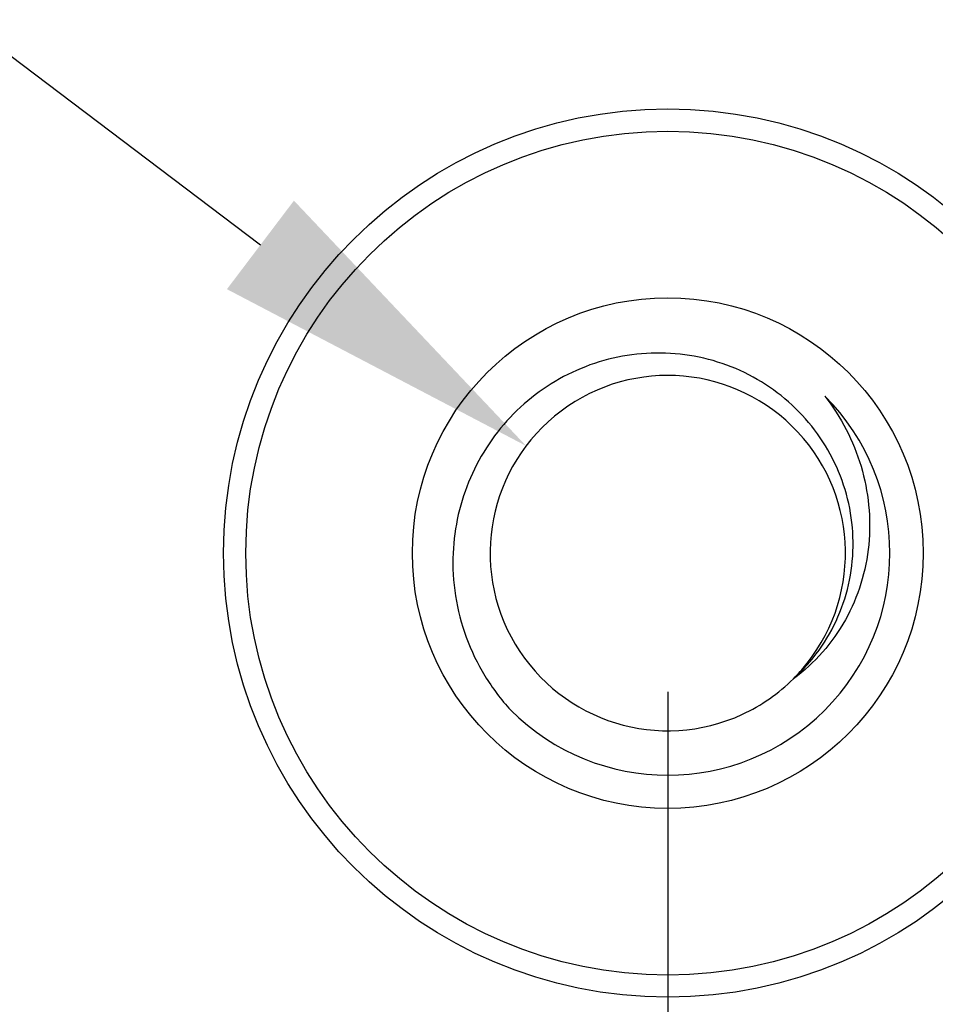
# Model space of a CAD drawing. Header units: millimetres. Extents: x 170 to 326, y 157 to 284.
# Tile 51 of 117: x 272.48 to 276.6, y 229.62 to 234.05. Entities that reach past the tile are written whole.
import ezdxf

# ---------------------------------------------------------------- set-up
doc = ezdxf.new("R2010")
doc.units = ezdxf.units.MM
doc.header["$LTSCALE"] = 30.734
doc.header["$PDMODE"] = 3
doc.header["$PDSIZE"] = 0.3125
doc.layers.get('0').update_dxf_attribs({"linetype": 'CONTINUOUS'})
doc.layers.get('Defpoints').update_dxf_attribs({"linetype": 'CONTINUOUS'})
doc.layers.add('dim', color=6, linetype='CONTINUOUS', lineweight=9)
doc.styles.add('Verdana', font='verdana.ttf', dxfattribs={"height": 2.5})
doc.dimstyles.new('aaaaaaaa 3.0', dxfattribs={"dimtxt": 2.5, "dimasz": 1.5, "dimexe": 1.25, "dimexo": 0.625, "dimtad": 1, "dimdec": 1, "dimzin": 9, "dimdsep": 46, "dimtxsty": 'Verdana', "dimcen": 0, "dimazin": 0, "dimtfac": 1, "dimtofl": 0, "dimtmove": 0, "dimatfit": 3, "dimfxl": 1, "dimlwd": 25, "dimlwe": 25, "dimarcsym": 0})

# ---------------------------------------------------------------- blocks, each defined once
blk = doc.blocks.new('*D20')
at = {"layer": 'Defpoints', "color": 0}
for p in [(263.3985, 231.6513), (275.3985, 231.6513), (275.3985, 205.6674)]:
    blk.add_point(p, dxfattribs=at)
at = {"layer": 'dim', "color": 0, "lineweight": 25}
for p, q in [((263.3985, 231.0263), (263.3985, 204.4174)), ((275.3985, 231.0263), (275.3985, 204.4174)), ((264.8985, 205.6674), (273.8985, 205.6674))]:
    blk.add_line(p, q, dxfattribs=at)
at = {"layer": 'dim', "color": 0}
for points in [[(264.8985, 205.9174), (264.8985, 205.4174), (263.3985, 205.6674)], [(273.8985, 205.4174), (273.8985, 205.9174), (275.3985, 205.6674)]]:
    blk.add_solid(points, dxfattribs=at)
at = {"layer": 'dim', "color": 0, "insert": (269.3985, 207.5684), "char_height": 2.5, "attachment_point": 5, "style": 'Verdana'}
blk.add_mtext('12', dxfattribs=at)
blk = doc.blocks.new('*D22')
at = {"layer": 'Defpoints', "color": 0}
for p in [(274.7606, 232.134), (276.0365, 231.1686)]:
    blk.add_point(p, dxfattribs=at)
at = {"layer": 'dim', "color": 0, "lineweight": 25}
blk.add_line((258.9163, 244.1233), (273.5644, 233.0392), dxfattribs=at)
at = {"layer": 'dim', "color": 0}
blk.add_solid([(273.4136, 232.8398), (273.7153, 233.2385), (274.7606, 232.134)], dxfattribs=at)
at = {"layer": 'dim', "color": 0, "insert": (267.0097, 240.8408), "char_height": 2.5, "attachment_point": 5, "rotation": 322.8856, "style": 'Verdana'}
blk.add_mtext('4-M2{\\f宋体|b0|i0|c134|p2;螺柱}', dxfattribs=at)

msp = doc.modelspace()

# ---------------------------------------------------------------- linework, layer by layer
at = {"linetype": 'Continuous'}
for radius in [2, 1.9, 1.15]:
    msp.add_circle((275.3985, 231.6513), radius, dxfattribs=at)
for centre, radius, start, end in [((275.3985, 231.6513), 0.8, 318.9523, 294.8519), ((275.3985, 231.6513), 1, 224.9869, 44.9869), ((275.3988, 231.6511), 0.7996, 314.9932, 318.1244), ((275.4005, 231.6496), 0.7974, 318.1256, 318.9532), ((275.3984, 231.6515), 0.8002, 294.8551, 314.984)]:
    msp.add_arc(centre, radius, start, end, dxfattribs=at)
for points, knots in [([(275.9641, 231.0855), (276.007, 231.1241), (276.0846, 231.2108), (276.1705, 231.3624), (276.2227, 231.5288), (276.2389, 231.7023), (276.2191, 231.8754), (276.1644, 232.0409), (276.0774, 232.1918), (275.9619, 232.3223), (275.8229, 232.4274), (275.666, 232.5031), (275.4974, 232.5468), (275.3235, 232.5573), (275.1509, 232.5344), (274.9857, 232.4792), (274.8338, 232.3941), (274.7448, 232.3193), (274.7042, 232.2783)], [0, 0, 0, 0, 0.062477, 0.124953, 0.187436, 0.249922, 0.312412, 0.374906, 0.437402, 0.499902, 0.562405, 0.624911, 0.687419, 0.74993, 0.812444, 0.87496, 0.937479, 1, 1, 1, 1]), ([(276.1058, 232.3583), (276.1422, 232.3112), (276.2067, 232.2103), (276.2739, 232.0439), (276.3087, 231.8679), (276.309, 231.6885), (276.2738, 231.5126), (276.2036, 231.3476), (276.1005, 231.201), (276.0121, 231.1203), (275.9641, 231.0855)], [0, 0, 0, 0, 0.125239, 0.250419, 0.375543, 0.5006, 0.625583, 0.750487, 0.875289, 1, 1, 1, 1]), ([(274.7042, 232.2783), (274.6633, 232.2369), (274.5891, 232.1463), (274.5049, 231.9924), (274.4501, 231.8257), (274.4344, 231.7097), (274.4319, 231.6515)], [0, 0, 0, 0, 0.249987, 0.499983, 0.749988, 1, 1, 1, 1]), ([(274.4319, 231.6515), (274.429, 231.5873), (274.4363, 231.4579), (274.4852, 231.27), (274.5697, 231.0952), (274.6478, 230.9917), (274.6913, 230.9444)], [0, 0, 0, 0, 0.249994, 0.499984, 0.749979, 1, 1, 1, 1])]:
    msp.add_open_spline(points, degree=3, knots=knots, dxfattribs=at)

# ---------------------------------------------------------------- dimensions: what is measured, and where the dimension line sits
at = {"layer": 'dim'}
dim = msp.add_diameter_dim_2p(p1=(276.0365, 231.1686), p2=(274.7606, 232.134), text='4-M2{\\f宋体|b0|i0|c134|p2;螺柱}', dimstyle='aaaaaaaa 3.0', override={"dimtxsty": 'Verdana'}, dxfattribs=at)
dim.commit()
dim.dimension.update_dxf_attribs({"geometry": '*D22', "text_midpoint": (267.2259, 237.8355), "dimtype": 163})
dim = msp.add_linear_dim(base=(275.3985, 205.6674), p1=(263.3985, 231.6513), p2=(275.3985, 231.6513), dimstyle='aaaaaaaa 3.0', dxfattribs=at)
dim.commit()
dim.dimension.update_dxf_attribs({"geometry": '*D20', "text_midpoint": (269.3985, 207.5684)})

doc.saveas('drawing.dxf')
